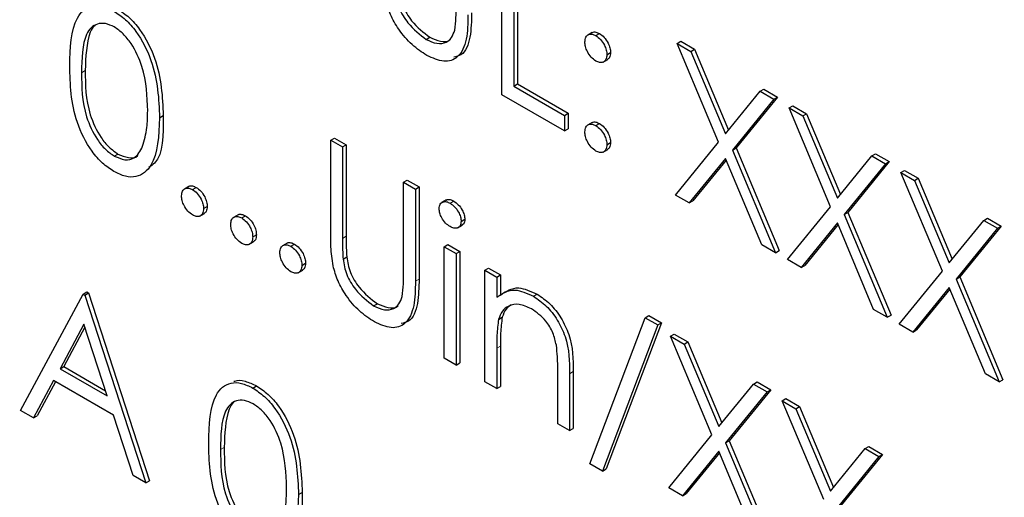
# Paper-space layout 'Blatt2' of a CAD drawing. Header units: millimetres. Extents: x 5 to 418, y 2 to 292.
# Tile 26 of 55: x 111.13 to 114.29, y 191.18 to 192.71. Entities that reach past the tile are written whole.
import ezdxf

# ---------------------------------------------------------------- set-up
doc = ezdxf.new("R2010")
doc.units = ezdxf.units.MM

psp = doc.layouts.new('Blatt2')

# ---------------------------------------------------------------- linework, layer by layer
at = {"color": 7, "linetype": 'Continuous', "lineweight": 25}
for p, q in [((112.6742, 192.4687), (112.6742, 192.9586)), ((112.7123, 192.9366), (112.7123, 192.4969)), ((112.724, 192.9434), (112.724, 192.5037)), ((112.9646, 192.6688), (112.9498, 192.6603)), ((112.9761, 192.6587), (112.9879, 192.6655)), ((112.4315, 192.6465), (112.4432, 192.6533)), ((113.2372, 192.6336), (113.2489, 192.6404)), ((113.2372, 192.6336), (113.2811, 192.6082)), ((113.3702, 192.3167), (113.2372, 192.6336)), ((113.2489, 192.6404), (113.2929, 192.615)), ((113.0114, 192.5975), (113.0232, 192.6043)), ((113.2811, 192.6082), (113.2929, 192.615)), ((113.2811, 192.6082), (113.3922, 192.3437)), ((113.2929, 192.615), (113.4018, 192.3556)), ((112.9995, 192.5736), (113.0143, 192.5821)), ((112.7123, 192.4969), (112.724, 192.5037)), ((112.7123, 192.4969), (112.8754, 192.4027)), ((112.724, 192.5037), (112.8872, 192.4095)), ((113.3922, 192.3437), (113.5033, 192.48)), ((113.5033, 192.48), (113.515, 192.4868)), ((113.5033, 192.48), (113.5472, 192.4546)), ((113.515, 192.4868), (113.559, 192.4614)), ((112.8754, 192.3525), (112.6742, 192.4687)), ((113.5472, 192.4546), (113.4142, 192.2913)), ((113.559, 192.4614), (113.426, 192.2981)), ((113.5472, 192.4546), (113.559, 192.4614)), ((113.5961, 192.4264), (113.6079, 192.4332)), ((113.5961, 192.4264), (113.6401, 192.401)), ((113.7292, 192.1095), (113.5961, 192.4264)), ((113.6079, 192.4332), (113.6519, 192.4078)), ((111.5755, 192.3951), (111.5872, 192.4019)), ((112.8754, 192.4027), (112.8872, 192.4095)), ((112.8754, 192.4027), (112.8754, 192.3525)), ((112.8872, 192.4095), (112.8872, 192.3593)), ((112.9644, 192.38), (112.9496, 192.3715)), ((113.6401, 192.401), (113.6519, 192.4078)), ((113.6401, 192.401), (113.7512, 192.1365)), ((113.6519, 192.4078), (113.7608, 192.1483)), ((112.8754, 192.3525), (112.8872, 192.3593)), ((112.9761, 192.3698), (112.9879, 192.3766)), ((112.1248, 192.3231), (112.1366, 192.3299)), ((112.1248, 192.3231), (112.1629, 192.3011)), ((112.1248, 192.0272), (112.1248, 192.3231)), ((112.1366, 192.3299), (112.1747, 192.3079)), ((113.0114, 192.3085), (113.0232, 192.3153)), ((113.2317, 192.1468), (113.3702, 192.3167)), ((112.1629, 192.3011), (112.1747, 192.3079)), ((112.1629, 192.3011), (112.1629, 192.0076)), ((112.1747, 192.3079), (112.1747, 192.0144)), ((112.9994, 192.2847), (113.0141, 192.2932)), ((113.4142, 192.2913), (113.426, 192.2981)), ((113.4142, 192.2913), (113.5526, 191.9615)), ((113.426, 192.2981), (113.5644, 191.9683)), ((111.4303, 192.2718), (111.4421, 192.2786)), ((113.3922, 192.2644), (113.2757, 192.1214)), ((113.3943, 192.2593), (113.2874, 192.1282)), ((113.5087, 191.9869), (113.3922, 192.2644)), ((113.7512, 192.1365), (113.8622, 192.2727)), ((113.918, 192.2542), (113.785, 192.0909)), ((113.8622, 192.2727), (113.874, 192.2795)), ((113.8622, 192.2727), (113.9062, 192.2474)), ((113.874, 192.2795), (113.918, 192.2542)), ((113.9062, 192.2474), (113.918, 192.2542)), ((113.9062, 192.2474), (113.7732, 192.0841)), ((113.9551, 192.2191), (113.9669, 192.2259)), ((113.9669, 192.2259), (114.0109, 192.2005)), ((112.3587, 192.1881), (112.3705, 192.1949)), ((112.3705, 192.1949), (112.4086, 192.1729)), ((113.9551, 192.2191), (113.9991, 192.1937)), ((114.0882, 191.9022), (113.9551, 192.2191)), ((113.9991, 192.1937), (114.0109, 192.2005)), ((113.9991, 192.1937), (114.1102, 191.9292)), ((114.0109, 192.2005), (114.1198, 191.9411)), ((111.6698, 192.1747), (111.6551, 192.1662)), ((111.6815, 192.1645), (111.6933, 192.1713)), ((112.3587, 191.8945), (112.3587, 192.1881)), ((112.3587, 192.1881), (112.3968, 192.1661)), ((112.3968, 192.1661), (112.4086, 192.1729)), ((112.3968, 192.1661), (112.3968, 191.8702)), ((112.4086, 192.1729), (112.4086, 191.877)), ((112.4954, 192.131), (112.4807, 192.1225)), ((112.5081, 192.1207), (112.5199, 192.1275)), ((113.2757, 192.1214), (113.2317, 192.1468)), ((113.2757, 192.1214), (113.2874, 192.1282)), ((111.7169, 192.1032), (111.7287, 192.11)), ((113.5907, 191.9396), (113.7292, 192.1095)), ((111.7049, 192.0794), (111.7196, 192.0879)), ((111.8275, 192.0836), (111.8128, 192.0751)), ((111.8393, 192.0734), (111.851, 192.0802)), ((112.5436, 192.0623), (112.5554, 192.0691)), ((113.7732, 192.0841), (113.785, 192.0909)), ((113.7732, 192.0841), (113.9116, 191.7543)), ((113.785, 192.0909), (113.9234, 191.7611)), ((114.1102, 191.9292), (114.2212, 192.0655)), ((114.2212, 192.0655), (114.233, 192.0723)), ((114.2212, 192.0655), (114.2652, 192.0401)), ((114.233, 192.0723), (114.277, 192.0469)), ((112.5331, 192.0418), (112.5478, 192.0503)), ((113.7512, 192.0572), (113.6346, 191.9142)), ((113.7533, 192.0521), (113.6464, 191.921)), ((113.8677, 191.7797), (113.7512, 192.0572)), ((114.2652, 192.0401), (114.1322, 191.8769)), ((114.277, 192.0469), (114.144, 191.8837)), ((114.2652, 192.0401), (114.277, 192.0469)), ((111.8746, 192.0122), (111.8864, 192.019)), ((111.8626, 191.9883), (111.8773, 191.9968)), ((111.9853, 191.9925), (111.9706, 191.984)), ((111.997, 191.9823), (112.0088, 191.9891)), ((112.4893, 191.9808), (112.501, 191.9876)), ((112.4893, 191.9808), (112.5273, 191.9588)), ((112.4893, 191.6228), (112.4893, 191.9808)), ((112.501, 191.9876), (112.5391, 191.9656)), ((113.5526, 191.9615), (113.5087, 191.9869)), ((113.5526, 191.9615), (113.5644, 191.9683)), ((112.1646, 191.9414), (112.1764, 191.9482)), ((112.5273, 191.9588), (112.5391, 191.9656)), ((112.5273, 191.9588), (112.5273, 191.6008)), ((112.5391, 191.9656), (112.5391, 191.6076)), ((113.6346, 191.9142), (113.5907, 191.9396)), ((112.0203, 191.8973), (112.0351, 191.9058)), ((112.0324, 191.9211), (112.0441, 191.9279)), ((112.6198, 191.9055), (112.6316, 191.9123)), ((112.6198, 191.9055), (112.6579, 191.8835)), ((112.6198, 191.5474), (112.6198, 191.9055)), ((112.6316, 191.9123), (112.6697, 191.8903)), ((113.6346, 191.9142), (113.6464, 191.921)), ((112.6579, 191.8835), (112.6697, 191.8903)), ((112.6579, 191.8835), (112.6579, 191.8189)), ((112.6697, 191.8903), (112.6697, 191.8257)), ((113.9497, 191.7323), (114.0882, 191.9022)), ((114.1322, 191.8769), (114.144, 191.8837)), ((114.1322, 191.8769), (114.2706, 191.5471)), ((114.144, 191.8837), (114.2824, 191.5539)), ((114.1102, 191.8499), (113.9936, 191.707)), ((114.1123, 191.8449), (114.0054, 191.7138)), ((114.2267, 191.5724), (114.1102, 191.8499)), ((111.1294, 191.4552), (111.3307, 191.8289)), ((111.3307, 191.8289), (111.3425, 191.8357)), ((111.3307, 191.8289), (111.3361, 191.8258)), ((111.3361, 191.8258), (111.3479, 191.8326)), ((111.3361, 191.8258), (111.5319, 191.2228)), ((111.3425, 191.8357), (111.3479, 191.8326)), ((111.3479, 191.8326), (111.5437, 191.2296)), ((112.7758, 191.8217), (112.7876, 191.8285)), ((112.2628, 191.7912), (112.2746, 191.798)), ((113.9116, 191.7543), (113.8677, 191.7797)), ((112.6637, 191.7476), (112.6755, 191.7544)), ((112.957, 191.2837), (113.1345, 191.7528)), ((113.1345, 191.7528), (113.1463, 191.7596)), ((113.1345, 191.7528), (113.1746, 191.7296)), ((113.1463, 191.7596), (113.1864, 191.7364)), ((113.9116, 191.7543), (113.9234, 191.7611)), ((111.333, 191.7321), (111.2561, 191.5893)), ((111.336, 191.7227), (111.2679, 191.5961)), ((111.4078, 191.5018), (111.333, 191.7321)), ((113.1746, 191.7296), (112.9971, 191.2605)), ((113.1864, 191.7364), (113.0089, 191.2673)), ((113.1746, 191.7296), (113.1864, 191.7364)), ((113.9936, 191.707), (113.9497, 191.7323)), ((113.2154, 191.6935), (113.2272, 191.7003)), ((113.2154, 191.6935), (113.2593, 191.6682)), ((113.3485, 191.3766), (113.2154, 191.6935)), ((113.2272, 191.7003), (113.2711, 191.675)), ((113.9936, 191.707), (114.0054, 191.7138)), ((112.6579, 191.6549), (112.6579, 191.5254)), ((112.6697, 191.6617), (112.6697, 191.5323)), ((113.2593, 191.6682), (113.2711, 191.675)), ((113.2593, 191.6682), (113.3704, 191.4036)), ((113.2711, 191.675), (113.3801, 191.4155)), ((112.5273, 191.6008), (112.4893, 191.6228)), ((111.2561, 191.5893), (111.2679, 191.5961)), ((111.2561, 191.5893), (111.4078, 191.5018)), ((111.2679, 191.5961), (111.4023, 191.5185)), ((112.5273, 191.6008), (112.5391, 191.6076)), ((112.8537, 191.4124), (112.8537, 191.5808)), ((112.8918, 191.5733), (112.8918, 191.3904)), ((112.9035, 191.5801), (112.9035, 191.3972)), ((114.2706, 191.5471), (114.2267, 191.5724)), ((111.2355, 191.551), (111.171, 191.4312)), ((111.2417, 191.5474), (111.1828, 191.438)), ((111.4278, 191.4399), (111.2355, 191.551)), ((111.875, 191.5272), (111.8868, 191.534)), ((112.6579, 191.5254), (112.6198, 191.5474)), ((112.6579, 191.5254), (112.6697, 191.5323)), ((113.3704, 191.4036), (113.4815, 191.5399)), ((113.4815, 191.5399), (113.4933, 191.5467)), ((113.4815, 191.5399), (113.5254, 191.5145)), ((113.4933, 191.5467), (113.5372, 191.5213)), ((114.2706, 191.5471), (114.2824, 191.5539)), ((113.5254, 191.5145), (113.3924, 191.3513)), ((113.5372, 191.5213), (113.4042, 191.3581)), ((113.5254, 191.5145), (113.5372, 191.5213)), ((113.5744, 191.4863), (113.5862, 191.4931)), ((113.5744, 191.4863), (113.6183, 191.4609)), ((113.7075, 191.1694), (113.5744, 191.4863)), ((113.5862, 191.4931), (113.6301, 191.4677)), ((113.6183, 191.4609), (113.6301, 191.4677)), ((113.6301, 191.4677), (113.7391, 191.2082)), ((111.171, 191.4312), (111.1294, 191.4552)), ((111.171, 191.4312), (111.1828, 191.438)), ((111.4905, 191.2467), (111.4278, 191.4399)), ((113.6183, 191.4609), (113.7294, 191.1964)), ((112.8918, 191.3904), (112.8537, 191.4124)), ((112.8918, 191.3904), (112.9035, 191.3972)), ((113.21, 191.2067), (113.3485, 191.3766)), ((113.3924, 191.3513), (113.4042, 191.3581)), ((113.3924, 191.3513), (113.5309, 191.0215)), ((113.4042, 191.3581), (113.5427, 191.0283)), ((113.8405, 191.3327), (113.8523, 191.3395)), ((113.8523, 191.3395), (113.8962, 191.3141)), ((113.3704, 191.3243), (113.2539, 191.1814)), ((113.3725, 191.3193), (113.2657, 191.1882)), ((113.4869, 191.0468), (113.3704, 191.3243)), ((113.7294, 191.1964), (113.8405, 191.3327)), ((113.8844, 191.3073), (113.7514, 191.144)), ((113.8962, 191.3141), (113.7632, 191.1508)), ((113.8405, 191.3327), (113.8844, 191.3073)), ((113.8844, 191.3073), (113.8962, 191.3141)), ((112.9971, 191.2605), (112.957, 191.2837)), ((111.5319, 191.2228), (111.4905, 191.2467)), ((112.9971, 191.2605), (113.0089, 191.2673)), ((111.5319, 191.2228), (111.5437, 191.2296)), ((112.0215, 191.185), (112.0333, 191.1918)), ((113.2539, 191.1814), (113.21, 191.2067)), ((113.2539, 191.1814), (113.2657, 191.1882))]:
    psp.add_line(p, q, dxfattribs=at)
at = {"color": 7, "linetype": 'Continuous', "lineweight": 18}
for p, q in [((111.3252, 192.5397), (111.337, 192.5465)), ((112.1629, 192.0076), (112.1747, 192.0144)), ((112.3968, 191.8702), (112.4086, 191.877)), ((112.6579, 191.6549), (112.6697, 191.6617)), ((112.8918, 191.5733), (112.9035, 191.5801)), ((111.7713, 191.3296), (111.7831, 191.3364))]:
    psp.add_line(p, q, dxfattribs=at)
psp.add_open_spline([(99.3239, 207.8806), (101.1235, 206.7296), (104.7238, 204.427), (110.3873, 201.0165), (116.2727, 197.6313), (121.8964, 194.5463), (125.5748, 192.6344), (127.1633, 191.8087)], degree=3, knots=[0, 0, 0, 0, 0.2047211, 0.4095618, 0.6233946, 0.8373635, 1, 1, 1, 1], dxfattribs=at)
at = {"color": 7, "linetype": 'Continuous', "lineweight": 25}
for points, knots in [([(99.4687, 207.5815), (100.1578, 207.1329), (102.0816, 205.8805), (105.3964, 203.815), (109.409, 201.3831), (113.5819, 198.9452), (117.828, 196.548), (121.9813, 194.2857), (125.1512, 192.6107), (126.8877, 191.7258), (127.3115, 191.5099)], [0, 0, 0, 0, 0.079167, 0.220979, 0.371612, 0.522329, 0.673084, 0.823745, 0.956982, 1, 1, 1, 1]), ([(112.3332, 192.7967), (112.3359, 192.7802), (112.3413, 192.7472), (112.3776, 192.6877), (112.4111, 192.6621), (112.4315, 192.6465)], [0, 0, 0, 0, 0.281057, 0.560821, 1, 1, 1, 1]), ([(112.345, 192.8035), (112.3477, 192.787), (112.3531, 192.754), (112.3894, 192.6945), (112.4228, 192.6689), (112.4432, 192.6533)], [0, 0, 0, 0, 0.281057, 0.560821, 1, 1, 1, 1]), ([(112.4336, 192.595), (112.4175, 192.6056), (112.3853, 192.6267), (112.3447, 192.6745), (112.3149, 192.7259), (112.3056, 192.7586), (112.301, 192.7749)], [0, 0, 0, 0, 0.280221, 0.559914, 0.779952, 1, 1, 1, 1]), ([(111.2872, 192.5615), (111.2888, 192.6191), (111.2909, 192.6911), (111.3304, 192.7419), (111.3579, 192.7552), (111.3918, 192.7553), (111.4166, 192.7433), (111.429, 192.7373)], [0, 0, 0, 0, 0.498702, 0.624177, 0.749467, 0.874745, 1, 1, 1, 1]), ([(111.429, 192.7373), (111.4415, 192.729), (111.4665, 192.7122), (111.512, 192.6604), (111.5693, 192.5456), (111.573, 192.4553), (111.5755, 192.3951)], [0, 0, 0, 0, 0.1256, 0.251197, 0.500581, 1, 1, 1, 1]), ([(111.4408, 192.7441), (111.4533, 192.7358), (111.4783, 192.7191), (111.5238, 192.6672), (111.5811, 192.5524), (111.5848, 192.4621), (111.5872, 192.4019)], [0, 0, 0, 0, 0.1256, 0.251197, 0.500581, 1, 1, 1, 1]), ([(112.5772, 192.7323), (112.5766, 192.7057), (112.5755, 192.6527), (112.5557, 192.5971), (112.5279, 192.5915), (112.5197, 192.5898)], [0, 0, 0, 0, 0.41567, 0.82662, 1, 1, 1, 1]), ([(112.523, 192.6763), (112.5246, 192.6895), (112.5275, 192.7131), (112.5274, 192.7386), (112.5273, 192.7498)], [0, 0, 0, 0, 0.559624, 1, 1, 1, 1]), ([(111.4303, 192.6864), (111.4206, 192.6908), (111.4011, 192.6998), (111.3753, 192.6975), (111.3547, 192.6853), (111.3266, 192.6418), (111.3259, 192.5851), (111.3252, 192.5397)], [0, 0, 0, 0, 0.125139, 0.250418, 0.375519, 0.500847, 1, 1, 1, 1]), ([(112.5654, 192.7255), (112.565, 192.6984), (112.5643, 192.6445), (112.5387, 192.587), (112.4893, 192.5697), (112.4522, 192.5866), (112.4336, 192.595)], [0, 0, 0, 0, 0.281655, 0.560111, 0.78008, 1, 1, 1, 1]), ([(111.3681, 192.6908), (111.3679, 192.6907), (111.3609, 192.6866), (111.3403, 192.6457), (111.3385, 192.5906), (111.337, 192.5465)], [0, 0, 0, 0, 0.004517, 0.204302, 1, 1, 1, 1]), ([(111.5374, 192.4173), (111.5358, 192.4637), (111.5335, 192.5331), (111.4937, 192.6234), (111.4594, 192.666), (111.44, 192.6796), (111.4303, 192.6864)], [0, 0, 0, 0, 0.500072, 0.749021, 0.874598, 1, 1, 1, 1]), ([(112.4315, 192.6465), (112.4432, 192.6412), (112.4665, 192.6306), (112.4948, 192.635), (112.5141, 192.6511), (112.52, 192.6679), (112.523, 192.6763)], [0, 0, 0, 0, 0.279787, 0.559377, 0.779569, 1, 1, 1, 1]), ([(112.9407, 192.6383), (112.9414, 192.6439), (112.9426, 192.6552), (112.9522, 192.6629), (112.9638, 192.6644), (112.972, 192.6606), (112.9761, 192.6587)], [0, 0, 0, 0, 0.279585, 0.559454, 0.779697, 1, 1, 1, 1]), ([(112.9635, 192.6674), (112.9641, 192.668), (112.9671, 192.671), (112.9758, 192.671), (112.9838, 192.6673), (112.9879, 192.6655)], [0, 0, 0, 0, 0.1113627, 0.55562, 1, 1, 1, 1]), ([(112.9879, 192.6655), (112.9931, 192.6618), (113.0035, 192.6544), (113.015, 192.6365), (113.0222, 192.6191), (113.0229, 192.6092), (113.0232, 192.6043)], [0, 0, 0, 0, 0.279602, 0.559212, 0.779475, 1, 1, 1, 1]), ([(112.4432, 192.6533), (112.4548, 192.6482), (112.4778, 192.6381), (112.501, 192.6389), (112.5089, 192.6461), (112.5097, 192.6468)], [0, 0, 0, 0, 0.4737919, 0.9472508, 1, 1, 1, 1]), ([(112.9761, 192.577), (112.9708, 192.5808), (112.9604, 192.5882), (112.9489, 192.606), (112.9418, 192.6235), (112.9411, 192.6333), (112.9407, 192.6383)], [0, 0, 0, 0, 0.2796468, 0.5592988, 0.7796148, 1, 1, 1, 1]), ([(112.9761, 192.6587), (112.9813, 192.655), (112.9918, 192.6476), (113.0032, 192.6297), (113.0104, 192.6123), (113.0111, 192.6024), (113.0114, 192.5975)], [0, 0, 0, 0, 0.279602, 0.559212, 0.779475, 1, 1, 1, 1]), ([(113.0232, 192.6043), (113.0227, 192.5984), (113.0219, 192.5879), (113.0153, 192.5837), (113.0124, 192.5819)], [0, 0, 0, 0, 0.556603, 1, 1, 1, 1]), ([(113.0114, 192.5975), (113.0108, 192.5918), (113.0097, 192.5803), (112.9999, 192.5727), (112.9884, 192.5711), (112.9802, 192.5751), (112.9761, 192.577)], [0, 0, 0, 0, 0.279517, 0.559326, 0.779544, 1, 1, 1, 1]), ([(111.429, 192.2223), (111.4166, 192.2306), (111.3919, 192.2472), (111.3468, 192.2989), (111.2911, 192.4134), (111.2887, 192.5022), (111.2872, 192.5615)], [0, 0, 0, 0, 0.125551, 0.25109, 0.50025, 1, 1, 1, 1]), ([(111.3252, 192.5397), (111.3256, 192.4937), (111.326, 192.4249), (111.3668, 192.3345), (111.4012, 192.2922), (111.4206, 192.2786), (111.4303, 192.2718)], [0, 0, 0, 0, 0.500291, 0.749086, 0.874606, 1, 1, 1, 1]), ([(111.337, 192.5465), (111.3373, 192.5005), (111.3378, 192.4317), (111.3785, 192.3413), (111.413, 192.299), (111.4324, 192.2854), (111.4421, 192.2786)], [0, 0, 0, 0, 0.500291, 0.749086, 0.874606, 1, 1, 1, 1]), ([(111.5213, 192.3034), (111.5267, 192.3228), (111.5364, 192.3576), (111.5371, 192.399), (111.5374, 192.4173)], [0, 0, 0, 0, 0.559599, 1, 1, 1, 1]), ([(111.5755, 192.3951), (111.5731, 192.3377), (111.5695, 192.2515), (111.5119, 192.2036), (111.4664, 192.2042), (111.4415, 192.2163), (111.429, 192.2223)], [0, 0, 0, 0, 0.499407, 0.748743, 0.874372, 1, 1, 1, 1]), ([(111.5872, 192.4019), (111.5878, 192.3401), (111.5884, 192.2665), (111.5476, 192.2398), (111.541, 192.2354)], [0, 0, 0, 0, 0.8382498, 1, 1, 1, 1]), ([(112.9633, 192.3785), (112.9639, 192.3791), (112.967, 192.3822), (112.9758, 192.3821), (112.9838, 192.3784), (112.9879, 192.3766)], [0, 0, 0, 0, 0.1165381, 0.5580897, 1, 1, 1, 1]), ([(112.9407, 192.3493), (112.9413, 192.355), (112.9426, 192.3663), (112.9522, 192.3741), (112.9638, 192.3756), (112.972, 192.3717), (112.9761, 192.3698)], [0, 0, 0, 0, 0.279576, 0.559284, 0.779552, 1, 1, 1, 1]), ([(112.9761, 192.2881), (112.9709, 192.2919), (112.9605, 192.2993), (112.949, 192.3171), (112.9419, 192.3345), (112.9411, 192.3444), (112.9407, 192.3493)], [0, 0, 0, 0, 0.279581, 0.559143, 0.779575, 1, 1, 1, 1]), ([(112.9761, 192.3698), (112.9813, 192.3661), (112.9918, 192.3587), (113.0032, 192.3408), (113.0104, 192.3233), (113.0111, 192.3135), (113.0114, 192.3085)], [0, 0, 0, 0, 0.279602, 0.559212, 0.779475, 1, 1, 1, 1]), ([(112.9879, 192.3766), (112.9931, 192.3729), (113.0035, 192.3655), (113.015, 192.3476), (113.0222, 192.3301), (113.0229, 192.3203), (113.0232, 192.3153)], [0, 0, 0, 0, 0.279602, 0.559212, 0.779475, 1, 1, 1, 1]), ([(113.0232, 192.3153), (113.0227, 192.3095), (113.0218, 192.299), (113.0152, 192.2948), (113.0123, 192.293)], [0, 0, 0, 0, 0.554441, 1, 1, 1, 1]), ([(111.4303, 192.2718), (111.4419, 192.2668), (111.4651, 192.2568), (111.5009, 192.2641), (111.5136, 192.2885), (111.5213, 192.3034)], [0, 0, 0, 0, 0.280257, 0.560781, 1, 1, 1, 1]), ([(113.0114, 192.3085), (113.0108, 192.3029), (113.0096, 192.2915), (112.9999, 192.2838), (112.9883, 192.2823), (112.9802, 192.2862), (112.9761, 192.2881)], [0, 0, 0, 0, 0.279469, 0.559358, 0.779674, 1, 1, 1, 1]), ([(111.4421, 192.2786), (111.4534, 192.274), (111.476, 192.2648), (111.4992, 192.2648), (111.5054, 192.2731), (111.5055, 192.2733)], [0, 0, 0, 0, 0.492383, 0.985234, 1, 1, 1, 1]), ([(111.6462, 192.144), (111.6468, 192.1497), (111.648, 192.161), (111.6576, 192.1688), (111.6692, 192.1703), (111.6774, 192.1664), (111.6815, 192.1645)], [0, 0, 0, 0, 0.279576, 0.559284, 0.779552, 1, 1, 1, 1]), ([(111.6688, 192.1732), (111.6694, 192.1738), (111.6724, 192.1769), (111.6812, 192.1768), (111.6893, 192.1731), (111.6933, 192.1713)], [0, 0, 0, 0, 0.116538, 0.55809, 1, 1, 1, 1]), ([(111.6815, 192.1645), (111.6867, 192.1608), (111.6972, 192.1533), (111.7086, 192.1355), (111.7159, 192.118), (111.7165, 192.1082), (111.7169, 192.1032)], [0, 0, 0, 0, 0.2796016, 0.559212, 0.7794752, 1, 1, 1, 1]), ([(111.6933, 192.1713), (111.6985, 192.1676), (111.709, 192.1602), (111.7204, 192.1423), (111.7277, 192.1248), (111.7283, 192.115), (111.7287, 192.11)], [0, 0, 0, 0, 0.2796016, 0.559212, 0.7794752, 1, 1, 1, 1]), ([(111.6815, 192.0828), (111.6763, 192.0865), (111.6659, 192.094), (111.6544, 192.1118), (111.6473, 192.1292), (111.6465, 192.1391), (111.6462, 192.144)], [0, 0, 0, 0, 0.279581, 0.559143, 0.779575, 1, 1, 1, 1]), ([(112.4729, 192.1031), (112.4736, 192.1085), (112.475, 192.1192), (112.485, 192.1256), (112.4963, 192.1264), (112.5042, 192.1226), (112.5081, 192.1207)], [0, 0, 0, 0, 0.279289, 0.558897, 0.779452, 1, 1, 1, 1]), ([(112.4945, 192.1292), (112.4956, 192.1302), (112.4991, 192.1333), (112.5082, 192.133), (112.516, 192.1293), (112.5199, 192.1275)], [0, 0, 0, 0, 0.1837633, 0.5918878, 1, 1, 1, 1]), ([(112.5199, 192.1275), (112.5249, 192.124), (112.535, 192.117), (112.5466, 192.1004), (112.5542, 192.0835), (112.555, 192.0739), (112.5554, 192.0691)], [0, 0, 0, 0, 0.279869, 0.559866, 0.779911, 1, 1, 1, 1]), ([(111.7169, 192.1032), (111.7163, 192.0976), (111.715, 192.0862), (111.7054, 192.0785), (111.6938, 192.077), (111.6856, 192.0809), (111.6815, 192.0828)], [0, 0, 0, 0, 0.279469, 0.559358, 0.779674, 1, 1, 1, 1]), ([(111.7287, 192.11), (111.7281, 192.1042), (111.7272, 192.0937), (111.7207, 192.0895), (111.7177, 192.0876)], [0, 0, 0, 0, 0.5544413, 1, 1, 1, 1]), ([(112.5081, 192.0453), (112.5031, 192.0488), (112.4932, 192.0558), (112.4817, 192.0722), (112.4742, 192.0888), (112.4734, 192.0983), (112.4729, 192.1031)], [0, 0, 0, 0, 0.279784, 0.559698, 0.779921, 1, 1, 1, 1]), ([(112.5081, 192.1207), (112.5132, 192.1172), (112.5232, 192.1102), (112.5348, 192.0936), (112.5424, 192.0767), (112.5432, 192.0671), (112.5436, 192.0623)], [0, 0, 0, 0, 0.279869, 0.559866, 0.779911, 1, 1, 1, 1]), ([(111.8039, 192.053), (111.8045, 192.0586), (111.8058, 192.07), (111.8154, 192.0778), (111.827, 192.0792), (111.8352, 192.0753), (111.8393, 192.0734)], [0, 0, 0, 0, 0.279576, 0.559284, 0.779552, 1, 1, 1, 1]), ([(111.8265, 192.0821), (111.8271, 192.0828), (111.8302, 192.0858), (111.839, 192.0858), (111.847, 192.0821), (111.851, 192.0802)], [0, 0, 0, 0, 0.116538, 0.55809, 1, 1, 1, 1]), ([(111.8393, 192.0734), (111.8445, 192.0697), (111.8549, 192.0623), (111.8664, 192.0444), (111.8736, 192.027), (111.8743, 192.0171), (111.8746, 192.0122)], [0, 0, 0, 0, 0.2796016, 0.559212, 0.7794752, 1, 1, 1, 1]), ([(111.851, 192.0802), (111.8563, 192.0765), (111.8667, 192.0691), (111.8782, 192.0513), (111.8854, 192.0338), (111.8861, 192.0239), (111.8864, 192.019)], [0, 0, 0, 0, 0.2796016, 0.559212, 0.7794752, 1, 1, 1, 1]), ([(112.5436, 192.0623), (112.5429, 192.0569), (112.5414, 192.0462), (112.5313, 192.0401), (112.5199, 192.0395), (112.5121, 192.0433), (112.5081, 192.0453)], [0, 0, 0, 0, 0.27916, 0.558862, 0.779356, 1, 1, 1, 1]), ([(112.5554, 192.0691), (112.5549, 192.0635), (112.554, 192.0545), (112.548, 192.0515), (112.5458, 192.0503)], [0, 0, 0, 0, 0.622941, 1, 1, 1, 1]), ([(111.8393, 191.9917), (111.8341, 191.9955), (111.8237, 192.003), (111.8121, 192.0207), (111.805, 192.0382), (111.8043, 192.048), (111.8039, 192.053)], [0, 0, 0, 0, 0.279581, 0.559143, 0.779575, 1, 1, 1, 1]), ([(111.8746, 192.0122), (111.874, 192.0065), (111.8728, 191.9952), (111.8631, 191.9875), (111.8515, 191.9859), (111.8434, 191.9898), (111.8393, 191.9917)], [0, 0, 0, 0, 0.279469, 0.559358, 0.779674, 1, 1, 1, 1]), ([(111.8864, 192.019), (111.8859, 192.0131), (111.885, 192.0026), (111.8784, 191.9985), (111.8755, 191.9966)], [0, 0, 0, 0, 0.554441, 1, 1, 1, 1]), ([(112.1324, 191.9196), (112.1297, 191.9403), (112.1248, 191.9773), (112.1248, 192.0119), (112.1248, 192.0272)], [0, 0, 0, 0, 0.559499, 1, 1, 1, 1]), ([(112.1629, 192.0076), (112.1629, 191.9954), (112.1628, 191.9737), (112.164, 191.9513), (112.1646, 191.9414)], [0, 0, 0, 0, 0.560124, 1, 1, 1, 1]), ([(112.1747, 192.0144), (112.1746, 192.0022), (112.1746, 191.9805), (112.1758, 191.9581), (112.1764, 191.9482)], [0, 0, 0, 0, 0.560124, 1, 1, 1, 1]), ([(111.9616, 191.9619), (111.9623, 191.9676), (111.9635, 191.9789), (111.9731, 191.9867), (111.9847, 191.9882), (111.9929, 191.9843), (111.997, 191.9823)], [0, 0, 0, 0, 0.279576, 0.559284, 0.779552, 1, 1, 1, 1]), ([(111.9842, 191.9911), (111.9849, 191.9917), (111.9879, 191.9948), (111.9967, 191.9947), (112.0048, 191.991), (112.0088, 191.9891)], [0, 0, 0, 0, 0.116538, 0.55809, 1, 1, 1, 1]), ([(111.997, 191.9823), (112.0022, 191.9786), (112.0127, 191.9712), (112.0241, 191.9534), (112.0314, 191.9359), (112.032, 191.926), (112.0324, 191.9211)], [0, 0, 0, 0, 0.279602, 0.559212, 0.779475, 1, 1, 1, 1]), ([(112.0088, 191.9891), (112.014, 191.9854), (112.0245, 191.978), (112.0359, 191.9602), (112.0432, 191.9427), (112.0438, 191.9328), (112.0441, 191.9279)], [0, 0, 0, 0, 0.279602, 0.559212, 0.779475, 1, 1, 1, 1]), ([(111.997, 191.9007), (111.9918, 191.9044), (111.9814, 191.9119), (111.9699, 191.9296), (111.9628, 191.9471), (111.962, 191.957), (111.9616, 191.9619)], [0, 0, 0, 0, 0.279581, 0.559143, 0.779575, 1, 1, 1, 1]), ([(112.1646, 191.9414), (112.1673, 191.9249), (112.1727, 191.8919), (112.209, 191.8324), (112.2424, 191.8068), (112.2628, 191.7912)], [0, 0, 0, 0, 0.281057, 0.560821, 1, 1, 1, 1]), ([(112.1764, 191.9482), (112.1791, 191.9317), (112.1845, 191.8987), (112.2208, 191.8392), (112.2542, 191.8136), (112.2746, 191.798)], [0, 0, 0, 0, 0.281057, 0.560821, 1, 1, 1, 1]), ([(112.0324, 191.9211), (112.0317, 191.9154), (112.0305, 191.9041), (112.0208, 191.8964), (112.0093, 191.8949), (112.0011, 191.8987), (111.997, 191.9007)], [0, 0, 0, 0, 0.279469, 0.559358, 0.779674, 1, 1, 1, 1]), ([(112.0441, 191.9279), (112.0436, 191.9221), (112.0427, 191.9116), (112.0361, 191.9074), (112.0332, 191.9055)], [0, 0, 0, 0, 0.554441, 1, 1, 1, 1]), ([(112.265, 191.7397), (112.2489, 191.7503), (112.2167, 191.7714), (112.1761, 191.8192), (112.1463, 191.8706), (112.137, 191.9033), (112.1324, 191.9196)], [0, 0, 0, 0, 0.280221, 0.559914, 0.779952, 1, 1, 1, 1]), ([(112.4086, 191.877), (112.408, 191.8504), (112.4069, 191.7974), (112.3871, 191.7418), (112.3593, 191.7362), (112.3511, 191.7345)], [0, 0, 0, 0, 0.41567, 0.82662, 1, 1, 1, 1]), ([(112.3544, 191.821), (112.356, 191.8342), (112.3589, 191.8578), (112.3588, 191.8833), (112.3587, 191.8945)], [0, 0, 0, 0, 0.559624, 1, 1, 1, 1]), ([(112.3968, 191.8702), (112.3964, 191.8431), (112.3957, 191.7892), (112.3701, 191.7317), (112.3207, 191.7144), (112.2836, 191.7313), (112.265, 191.7397)], [0, 0, 0, 0, 0.281655, 0.560111, 0.78008, 1, 1, 1, 1]), ([(112.6579, 191.8189), (112.676, 191.831), (112.7083, 191.8526), (112.7552, 191.8311), (112.7758, 191.8217)], [0, 0, 0, 0, 0.559141, 1, 1, 1, 1]), ([(112.6697, 191.8257), (112.6877, 191.8378), (112.7201, 191.8594), (112.767, 191.8379), (112.7876, 191.8285)], [0, 0, 0, 0, 0.559141, 1, 1, 1, 1]), ([(112.2628, 191.7912), (112.2745, 191.7859), (112.2979, 191.7753), (112.3262, 191.7797), (112.3455, 191.7958), (112.3514, 191.8126), (112.3544, 191.821)], [0, 0, 0, 0, 0.279787, 0.559377, 0.779569, 1, 1, 1, 1]), ([(112.7758, 191.8217), (112.7897, 191.8122), (112.8175, 191.7934), (112.854, 191.7465), (112.891, 191.6679), (112.8915, 191.6123), (112.8918, 191.5733)], [0, 0, 0, 0, 0.187021, 0.37389, 0.56061, 1, 1, 1, 1]), ([(112.7876, 191.8285), (112.8015, 191.819), (112.8293, 191.8002), (112.8658, 191.7533), (112.9028, 191.6747), (112.9032, 191.6191), (112.9035, 191.5801)], [0, 0, 0, 0, 0.187021, 0.37389, 0.56061, 1, 1, 1, 1]), ([(112.2746, 191.798), (112.2862, 191.7929), (112.3092, 191.7828), (112.3324, 191.7836), (112.3403, 191.7908), (112.3411, 191.7915)], [0, 0, 0, 0, 0.473792, 0.947251, 1, 1, 1, 1]), ([(112.7692, 191.7815), (112.7558, 191.7877), (112.7289, 191.7999), (112.6973, 191.793), (112.6744, 191.776), (112.6673, 191.7571), (112.6637, 191.7476)], [0, 0, 0, 0, 0.279553, 0.559373, 0.779703, 1, 1, 1, 1]), ([(112.7044, 191.794), (112.6984, 191.7902), (112.6852, 191.7816), (112.6789, 191.7641), (112.6755, 191.7544)], [0, 0, 0, 0, 0.4498574, 1, 1, 1, 1]), ([(112.8492, 191.6649), (112.8461, 191.678), (112.8401, 191.7043), (112.8125, 191.7515), (112.7856, 191.7702), (112.7692, 191.7815)], [0, 0, 0, 0, 0.2811923, 0.5613307, 1, 1, 1, 1]), ([(112.6637, 191.7476), (112.6616, 191.731), (112.6578, 191.7013), (112.6579, 191.6691), (112.6579, 191.6549)], [0, 0, 0, 0, 0.5596576, 1, 1, 1, 1]), ([(112.6755, 191.7544), (112.6734, 191.7378), (112.6696, 191.7081), (112.6696, 191.6759), (112.6697, 191.6617)], [0, 0, 0, 0, 0.5596576, 1, 1, 1, 1]), ([(112.8537, 191.5808), (112.8538, 191.5961), (112.8539, 191.6233), (112.8506, 191.6522), (112.8492, 191.6649)], [0, 0, 0, 0, 0.560255, 1, 1, 1, 1]), ([(111.7332, 191.3514), (111.7348, 191.4089), (111.7369, 191.481), (111.7764, 191.5317), (111.804, 191.5451), (111.8378, 191.5452), (111.8626, 191.5332), (111.875, 191.5272)], [0, 0, 0, 0, 0.498702, 0.624177, 0.749467, 0.874745, 1, 1, 1, 1]), ([(111.8135, 191.5481), (111.8146, 191.5486), (111.8247, 191.5538), (111.85, 191.5513), (111.8746, 191.5398), (111.8868, 191.534)], [0, 0, 0, 0, 0.057969, 0.529028, 1, 1, 1, 1]), ([(111.875, 191.5272), (111.8875, 191.5189), (111.9125, 191.5021), (111.958, 191.4503), (112.0154, 191.3354), (112.019, 191.2452), (112.0215, 191.185)], [0, 0, 0, 0, 0.1256, 0.251197, 0.500581, 1, 1, 1, 1]), ([(111.8868, 191.534), (111.8993, 191.5257), (111.9243, 191.5089), (111.9698, 191.4571), (112.0272, 191.3423), (112.0308, 191.252), (112.0333, 191.1918)], [0, 0, 0, 0, 0.1256, 0.251197, 0.500581, 1, 1, 1, 1]), ([(111.8763, 191.4762), (111.8666, 191.4807), (111.8471, 191.4897), (111.8213, 191.4874), (111.8007, 191.4752), (111.7727, 191.4317), (111.7719, 191.375), (111.7713, 191.3296)], [0, 0, 0, 0, 0.125139, 0.250418, 0.375519, 0.500847, 1, 1, 1, 1]), ([(111.8141, 191.4807), (111.8139, 191.4806), (111.807, 191.4765), (111.7863, 191.4356), (111.7845, 191.3805), (111.7831, 191.3364)], [0, 0, 0, 0, 0.004517, 0.204302, 1, 1, 1, 1]), ([(111.9834, 191.2071), (111.9818, 191.2535), (111.9795, 191.323), (111.9398, 191.4133), (111.9054, 191.4559), (111.886, 191.4695), (111.8763, 191.4762)], [0, 0, 0, 0, 0.500072, 0.749021, 0.874598, 1, 1, 1, 1]), ([(111.875, 191.0122), (111.8627, 191.0205), (111.8379, 191.0371), (111.7928, 191.0888), (111.7371, 191.2033), (111.7348, 191.2921), (111.7332, 191.3514)], [0, 0, 0, 0, 0.125551, 0.25109, 0.50025, 1, 1, 1, 1]), ([(111.7831, 191.3364), (111.7834, 191.2904), (111.7838, 191.2216), (111.8246, 191.1312), (111.859, 191.0889), (111.8784, 191.0753), (111.8881, 191.0685)], [0, 0, 0, 0, 0.500291, 0.749086, 0.874606, 1, 1, 1, 1]), ([(111.7713, 191.3296), (111.7716, 191.2836), (111.772, 191.2148), (111.8128, 191.1244), (111.8472, 191.0821), (111.8666, 191.0685), (111.8763, 191.0617)], [0, 0, 0, 0, 0.500291, 0.749086, 0.874606, 1, 1, 1, 1]), ([(112.0215, 191.185), (112.0191, 191.1275), (112.0155, 191.0414), (111.9579, 190.9935), (111.9125, 190.9941), (111.8875, 191.0061), (111.875, 191.0122)], [0, 0, 0, 0, 0.499407, 0.748743, 0.874372, 1, 1, 1, 1]), ([(111.9673, 191.0932), (111.9727, 191.1127), (111.9824, 191.1475), (111.9831, 191.1889), (111.9834, 191.2071)], [0, 0, 0, 0, 0.559599, 1, 1, 1, 1]), ([(112.0333, 191.1918), (112.0338, 191.13), (112.0344, 191.0564), (111.9937, 191.0297), (111.9871, 191.0253)], [0, 0, 0, 0, 0.83825, 1, 1, 1, 1])]:
    psp.add_open_spline(points, degree=3, knots=knots, dxfattribs=at)

doc.saveas('drawing.dxf')
